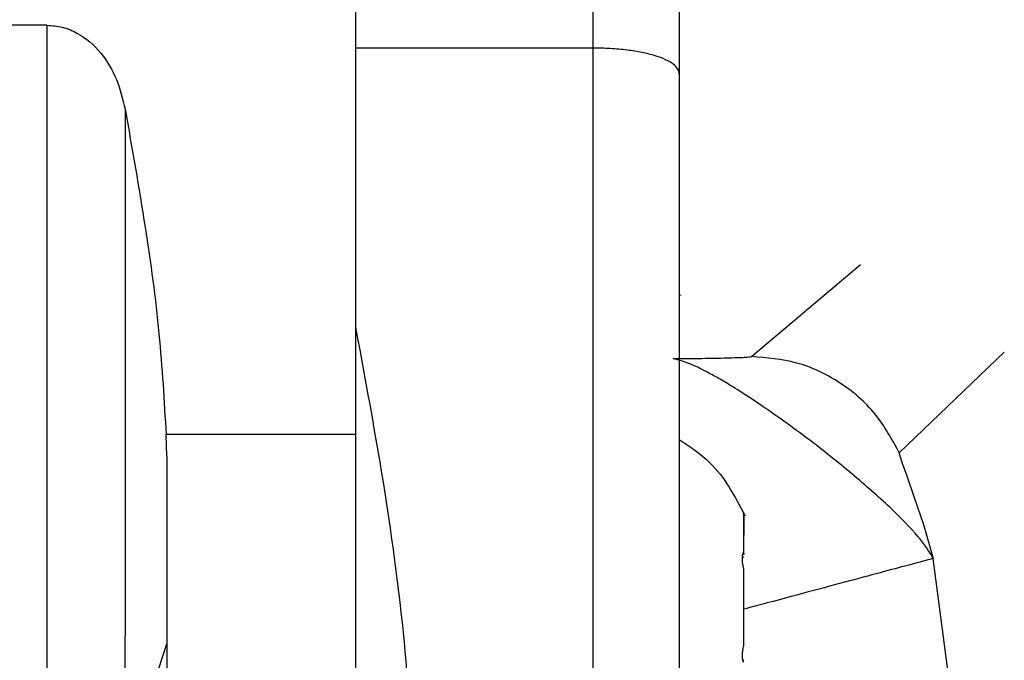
# Model space of a CAD drawing. Header units: inches. Extents: x 170 to 312, y 215 to 248.
# Tile 153 of 256: x 230.9097 to 230.9434, y 243.745 to 243.767. Entities that reach past the tile are written whole.
import ezdxf

# ---------------------------------------------------------------- set-up
doc = ezdxf.new("R2010")
doc.units = ezdxf.units.IN
doc.header["$LTSCALE"] = 0.25
doc.header["$MEASUREMENT"] = 0
doc.layers.add('MOTOR RH', color=7, linetype='Continuous')

msp = doc.modelspace()

# ---------------------------------------------------------------- linework, layer by layer
at = {"layer": 'MOTOR RH'}
for p, q in [((230.910621, 243.766763), (230.909187, 243.766763)), ((230.929302, 243.76598), (230.921182, 243.76598)), ((230.93473, 243.75542), (230.938462, 243.758575)), ((230.932306, 243.75753), (230.932306, 243.757515)), ((230.943383, 243.755573), (230.939788, 243.75213)), ((230.914723, 243.752014), (230.914697, 243.752747)), ((230.921182, 243.752747), (230.914697, 243.752747)), ((230.93447, 243.750035), (230.93447, 243.750042)), ((230.93447, 243.749957), (230.93447, 243.749309)), ((230.93447, 243.748641), (230.934436, 243.748641)), ((230.93447, 243.74869), (230.93447, 243.748641)), ((230.93447, 243.748548), (230.934422, 243.748548)), ((230.941653, 243.743191), (230.940951, 243.748507)), ((230.93447, 243.745526), (230.93447, 243.747411)), ((230.913295, 243.741186), (230.914723, 243.745584)), ((230.934433, 243.745042), (230.93447, 243.745042)), ((230.93447, 243.745042), (230.93447, 243.745041))]:
    msp.add_line(p, q, dxfattribs=at)
at = {"layer": 'MOTOR RH', "flags": 128}
for points in [[(230.929302, 243.835425), (230.929302, 243.832372), (230.929302, 243.830033), (230.929302, 243.823506), (230.929302, 243.819388), (230.929302, 243.814757), (230.929302, 243.809661), (230.929302, 243.804155), (230.929302, 243.798297), (230.929302, 243.792148), (230.929302, 243.785773), (230.929302, 243.779241), (230.929302, 243.77262), (230.929302, 243.76598)], [(230.921182, 243.834309), (230.921182, 243.827066), (230.921182, 243.823506), (230.921182, 243.819388), (230.921182, 243.814757), (230.921182, 243.809661), (230.921182, 243.804155), (230.921182, 243.798297), (230.921182, 243.792148), (230.921182, 243.785773), (230.921182, 243.779241), (230.921182, 243.77262), (230.921182, 243.76598)], [(230.910621, 243.766763), (230.910621, 243.761155), (230.910621, 243.757865), (230.910621, 243.75095), (230.910621, 243.747598), (230.910621, 243.741759), (230.910621, 243.739502)], [(230.921182, 243.76598), (230.921182, 243.758966), (230.921182, 243.757701), (230.921182, 243.756424)], [(230.929302, 243.76598), (230.929302, 243.762846), (230.929302, 243.75584), (230.929302, 243.752237), (230.929302, 243.745515), (230.929302, 243.742654)], [(230.913295, 243.763889), (230.913295, 243.758256), (230.913295, 243.755093), (230.913295, 243.748751), (230.913295, 243.745845)], [(230.921182, 243.756423), (230.921182, 243.751064), (230.921182, 243.746205), (230.921182, 243.741877), (230.921182, 243.738112), (230.921182, 243.730424), (230.921182, 243.729122), (230.921182, 243.728387)], [(230.939788, 243.75213), (230.939786, 243.752127), (230.939789, 243.7521), (230.939893, 243.751772), (230.940047, 243.751333), (230.940292, 243.750635), (230.940614, 243.749668), (230.940954, 243.748508)], [(230.913295, 243.723057), (230.913295, 243.725127), (230.913295, 243.727101), (230.913295, 243.732947), (230.913295, 243.736779), (230.913295, 243.745845)]]:
    msp.add_lwpolyline(points, dxfattribs=at)
at = {"layer": 'MOTOR RH'}
for points, knots in [([(230.932255, 243.832472), (230.932255, 243.832472), (230.932255, 243.832472), (230.932255, 243.832251), (230.932255, 243.831251), (230.932255, 243.829604), (230.932255, 243.827316), (230.932255, 243.824422), (230.932255, 243.820946), (230.932255, 243.816931), (230.932255, 243.812415), (230.932255, 243.807453), (230.932255, 243.802092), (230.932255, 243.796396), (230.932255, 243.790421), (230.932255, 243.784237), (230.932255, 243.777907), (230.932255, 243.771498), (230.932255, 243.767231), (230.932255, 243.765097)], [0, 0, 0, 0, 0.0000086, 0.0625119, 0.1250052, 0.1875142, 0.2500058, 0.3125075, 0.3750071, 0.4375116, 0.5000036, 0.5625093, 0.6250031, 0.6875077, 0.7500032, 0.8125056, 0.8750014, 0.9375015, 1, 1, 1, 1]), ([(230.910621, 243.766763), (230.910797, 243.76675), (230.911155, 243.766723), (230.911821, 243.766444), (230.912502, 243.765846), (230.913045, 243.764918), (230.913211, 243.764233), (230.913295, 243.763889)], [0, 0, 0, 0, 0.124375, 0.252327, 0.5027, 0.750755, 1, 1, 1, 1]), ([(230.932255, 243.765097), (230.932254, 243.765118), (230.93225, 243.765175), (230.932202, 243.765289), (230.932015, 243.765489), (230.931594, 243.765686), (230.931, 243.765833), (230.930476, 243.765917), (230.929906, 243.76597), (230.929502, 243.765977), (230.929302, 243.76598)], [0, 0, 0, 0, 0.0439335, 0.1239873, 0.248471, 0.4975637, 0.6263558, 0.7479488, 0.8752855, 1, 1, 1, 1]), ([(230.932255, 243.765097), (230.932255, 243.76424), (230.932255, 243.762525), (230.932255, 243.759541), (230.932255, 243.756411), (230.932255, 243.753226), (230.932255, 243.750126), (230.932255, 243.747251), (230.932255, 243.744673), (230.932255, 243.743343), (230.932255, 243.742678)], [0, 0, 0, 0, 0.124991, 0.250001, 0.374997, 0.500003, 0.624996, 0.749994, 0.874998, 1, 1, 1, 1]), ([(230.913295, 243.763889), (230.913533, 243.762542), (230.913986, 243.759976), (230.914494, 243.756254), (230.914631, 243.753896), (230.914697, 243.752747)], [0, 0, 0, 0, 0.361712, 0.6891, 1, 1, 1, 1]), ([(230.921182, 243.756423), (230.921563, 243.754363), (230.922326, 243.750241), (230.923021, 243.744414), (230.923114, 243.741652), (230.92316, 243.740276)], [0, 0, 0, 0, 0.333952, 0.66819, 1, 1, 1, 1]), ([(230.932046, 243.755349), (230.932386, 243.755352), (230.933081, 243.755358), (230.933909, 243.755375), (230.934557, 243.755395), (230.934673, 243.755412), (230.93473, 243.75542)], [0, 0, 0, 0, 0.2456704, 0.5026147, 0.7569562, 1, 1, 1, 1]), ([(230.940954, 243.748508), (230.94084, 243.748702), (230.940612, 243.749092), (230.939658, 243.7501), (230.938373, 243.751248), (230.936865, 243.752472), (230.935295, 243.753605), (230.934265, 243.75429), (230.933624, 243.754666), (230.933222, 243.754888), (230.932567, 243.75522), (230.932254, 243.755297), (230.932046, 243.755349)], [0, 0, 0, 0, 0.124937, 0.249977, 0.374852, 0.499812, 0.624707, 0.749605, 0.771278, 0.812333, 0.875127, 1, 1, 1, 1]), ([(230.939788, 243.75213), (230.939537, 243.752589), (230.939025, 243.753526), (230.937785, 243.754584), (230.936315, 243.755289), (230.935251, 243.755377), (230.93473, 243.75542)], [0, 0, 0, 0, 0.24474, 0.500023, 0.755267, 1, 1, 1, 1]), ([(230.932255, 243.752581), (230.932622, 243.752339), (230.933607, 243.75169), (230.934162, 243.750635), (230.934511, 243.749972)], [0, 0, 0, 0, 0.372093, 1, 1, 1, 1]), ([(230.914723, 243.752012), (230.914723, 243.751376), (230.914723, 243.750104), (230.914723, 243.748362), (230.914723, 243.746798), (230.914723, 243.745988), (230.914723, 243.745583)], [0, 0, 0, 0, 0.249967, 0.499971, 0.750024, 1, 1, 1, 1]), ([(230.93447, 243.750043), (230.934457, 243.750074), (230.93443, 243.750137), (230.934419, 243.750162), (230.934418, 243.750164), (230.934418, 243.750164)], [0, 0, 0, 0, 0.458324, 0.917142, 1, 1, 1, 1]), ([(230.93447, 243.750042), (230.934457, 243.750074), (230.93443, 243.750136), (230.934419, 243.750162), (230.934418, 243.750164), (230.934418, 243.750164)], [0, 0, 0, 0, 0.458202, 0.917164, 1, 1, 1, 1]), ([(230.934442, 243.750109), (230.934447, 243.750097), (230.934454, 243.750079), (230.934466, 243.750051), (230.93447, 243.750042)], [0, 0, 0, 0, 0.698468, 1, 1, 1, 1]), ([(230.93447, 243.748727), (230.93447, 243.748998), (230.93447, 243.749542), (230.93447, 243.749932), (230.93447, 243.750015), (230.93447, 243.750042)], [0, 0, 0, 0, 0.4002724, 0.8003385, 1, 1, 1, 1]), ([(230.93447, 243.748157), (230.934456, 243.748211), (230.93443, 243.748319), (230.934415, 243.748478), (230.934422, 243.748611), (230.934444, 243.74869), (230.934463, 243.748718), (230.93447, 243.748727)], [0, 0, 0, 0, 0.2290556, 0.4586429, 0.6790052, 0.8972967, 1, 1, 1, 1]), ([(230.940954, 243.748508), (230.9408, 243.748466), (230.940479, 243.748381), (230.938378, 243.747818), (230.936175, 243.747228), (230.934738, 243.746844), (230.93447, 243.746772)], [0, 0, 0, 0, 0.293734, 0.610539, 0.927386, 1, 1, 1, 1]), ([(230.93447, 243.745526), (230.93447, 243.74587), (230.93447, 243.746559), (230.93447, 243.747486), (230.93447, 243.74799), (230.93447, 243.748157)], [0, 0, 0, 0, 0.400097, 0.800324, 1, 1, 1, 1]), ([(230.914723, 243.745583), (230.914723, 243.742986), (230.914723, 243.737791), (230.914723, 243.732416), (230.914723, 243.729284), (230.914723, 243.728041), (230.914723, 243.728388), (230.914723, 243.728388)], [0, 0, 0, 0, 0.249922, 0.499835, 0.749758, 0.999682, 1, 1, 1, 1]), ([(230.93447, 243.744956), (230.934457, 243.744979), (230.93443, 243.745025), (230.934415, 243.745149), (230.934422, 243.745298), (230.934444, 243.745429), (230.934463, 243.745503), (230.93447, 243.745526)], [0, 0, 0, 0, 0.2291748, 0.4594573, 0.6793833, 0.8976105, 1, 1, 1, 1])]:
    msp.add_open_spline(points, degree=3, knots=knots, dxfattribs=at)

doc.saveas('drawing.dxf')
